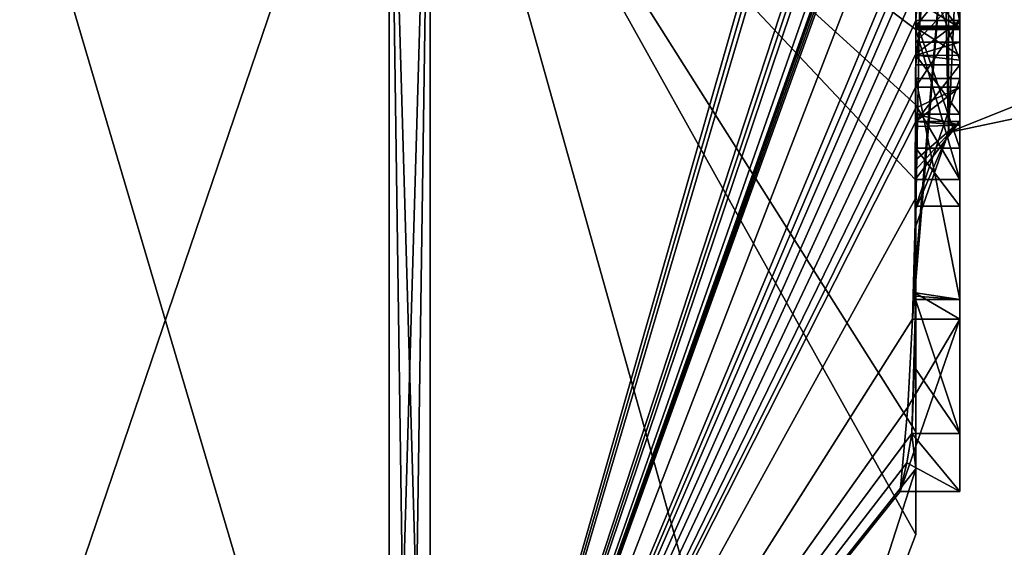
# Model space of a CAD drawing. Extents: x -23 to 700, y -2000 to 0.
# Tile 201 of 210: x 690.33 to 694.8, y -47.56 to -45.16. Entities that reach past the tile are written whole.
import ezdxf

# ---------------------------------------------------------------- set-up
doc = ezdxf.new("R2010")
doc.units = 0
doc.header["$LTSCALE"] = 72.417309
for name, color, linetype in [('1268', 7, 'CONTINUOUS'), ('1273', 7, 'CONTINUOUS'), ('1274', 7, 'CONTINUOUS'), ('1275', 7, 'CONTINUOUS'), ('1276', 7, 'CONTINUOUS'), ('1281', 7, 'CONTINUOUS'), ('1282', 7, 'CONTINUOUS'), ('1289', 7, 'CONTINUOUS'), ('1291', 7, 'CONTINUOUS'), ('1292', 7, 'CONTINUOUS'), ('1293', 7, 'CONTINUOUS'), ('1304', 7, 'CONTINUOUS'), ('1313', 7, 'CONTINUOUS'), ('1314', 7, 'CONTINUOUS'), ('1315', 7, 'CONTINUOUS'), ('1316', 7, 'CONTINUOUS'), ('1317', 7, 'CONTINUOUS'), ('1318', 7, 'CONTINUOUS'), ('1350', 7, 'CONTINUOUS'), ('1351', 7, 'CONTINUOUS'), ('1402', 7, 'CONTINUOUS'), ('1403', 7, 'CONTINUOUS'), ('1404', 7, 'CONTINUOUS'), ('1405', 7, 'CONTINUOUS'), ('1429', 7, 'CONTINUOUS'), ('1430', 7, 'CONTINUOUS'), ('1431', 7, 'CONTINUOUS'), ('1432', 7, 'CONTINUOUS'), ('1433', 7, 'CONTINUOUS'), ('1434', 7, 'CONTINUOUS'), ('1435', 7, 'CONTINUOUS'), ('1436', 7, 'CONTINUOUS'), ('1440', 7, 'CONTINUOUS'), ('1441', 7, 'CONTINUOUS'), ('1446', 7, 'CONTINUOUS')]:
    doc.layers.add(name, color=color, linetype=linetype)

msp = doc.modelspace()

# ---------------------------------------------------------------- linework, layer by layer
at = {"layer": '1268', "linetype": 'CONTINUOUS'}
for points in [[(694.4, -41.1824, -10.1674), (694.4, -38.471, -14.7638), (694.4, -46.0213, -1.6862), (694.4, -41.1824, -10.1674)], [(694.4, -38.471, 14.7638), (694.4, -44.7004, 4.0741), (694.4, -46.0213, 1.6862), (694.4, -38.471, 14.7638)], [(694.4, -41.3536, -9.871), (694.4, -41.1824, -10.1674), (694.4, -46.0213, -1.6862), (694.4, -41.3536, -9.871)], [(694.4, -41.8936, -8.9356), (694.4, -41.3536, -9.871), (694.4, -46.0213, -1.6862), (694.4, -41.8936, -8.9356)], [(694.4, -42.0881, -8.5986), (694.4, -41.8936, -8.9356), (694.4, -46.0213, -1.6862), (694.4, -42.0881, -8.5986)], [(694.4, -42.608, -7.6982), (694.4, -42.0881, -8.5986), (694.4, -46.0213, -1.6862), (694.4, -42.608, -7.6982)], [(694.4, -43.2894, -6.5179), (694.4, -42.608, -7.6982), (694.4, -46.0213, -1.6862), (694.4, -43.2894, -6.5179)], [(694.4, -45.1915, -8.6153), (694.4, -44.9428, -9.0462), (694.4, -43.1201, -7.4194), (694.4, -45.1915, -8.6153)], [(694.4, -43.5527, -6.67), (694.4, -43.2894, -6.5179), (694.4, -46.0213, -1.6862), (694.4, -43.5527, -6.67)], [(694.4, -43.2944, -7.1174), (694.4, -43.5527, -6.67), (694.4, -45.3659, -8.3134), (694.4, -43.2944, -7.1174)], [(694.4, -45.3659, -8.3134), (694.4, -43.5527, -6.67), (694.4, -46.0213, -1.6862), (694.4, -45.3659, -8.3134)], [(694.4, -46.2826, 6.7822), (694.4, -43.9233, 5.4201), (694.4, -45.9704, 7.5706), (694.4, -46.2826, 6.7822)], [(694.4, -45.9704, 7.5706), (694.4, -43.9233, 5.4201), (694.4, -45.3232, 7.2874), (694.4, -45.9704, 7.5706)], [(694.4, -45.3232, 7.2874), (694.4, -43.9233, 5.4201), (694.4, -44.8118, 6.8832), (694.4, -45.3232, 7.2874)], [(694.4, -44.3609, 5.2701), (694.4, -45.1656, 5.7347), (694.4, -44.9637, 4.2261), (694.4, -44.3609, 5.2701)], [(694.4, -44.7004, 4.0741), (694.4, -44.9637, 4.2261), (694.4, -46.0213, 1.6862), (694.4, -44.7004, 4.0741)], [(694.4, -45.197, -9.193), (694.4, -44.946, -9.648), (694.4, -44.9428, -9.0462), (694.4, -45.197, -9.193)], [(694.4, -45.745, 4.7312), (694.4, -46.0083, 4.8832), (694.4, -44.9637, 4.2261), (694.4, -45.745, 4.7312)], [(694.4, -44.9637, 4.2261), (694.4, -46.0083, 4.8832), (694.4, -46.0213, 1.6862), (694.4, -44.9637, 4.2261)], [(694.4, -45.1656, 5.7347), (694.4, -45.745, 4.7312), (694.4, -44.9637, 4.2261), (694.4, -45.1656, 5.7347)], [(694.4, -45.0302, 7.509), (694.4, -45.0759, 8.8156), (694.4, -45.1992, 8.602), (694.4, -45.0302, 7.509)], [(694.4, -45.2635, 7.8578), (694.4, -45.0302, 7.509), (694.4, -45.1992, 8.602), (694.4, -45.2635, 7.8578)], [(694.4, -45.323, 8.2323), (694.4, -45.2635, 7.8578), (694.4, -45.1992, 8.602), (694.4, -45.323, 8.2323)], [(694.4, -45.5904, 7.7501), (694.4, -45.9704, 7.5706), (694.4, -45.3232, 7.2874), (694.4, -45.5904, 7.7501)], [(694.4, -45.6242, -7.8659), (694.4, -45.3659, -8.3134), (694.4, -46.0213, -1.6862), (694.4, -45.6242, -7.8659)], [(694.4, -45.4289, 5.8867), (694.4, -46.4027, 6.449), (694.4, -46.0083, 4.8832), (694.4, -45.4289, 5.8867)], [(694.4, -45.6461, 8.0507), (694.4, -45.9704, 7.5706), (694.4, -45.5904, 7.7501), (694.4, -45.6461, 8.0507)], [(694.4, -45.6238, 8.3457), (694.4, -45.9704, 7.5706), (694.4, -45.6461, 8.0507), (694.4, -45.6238, 8.3457)], [(694.4, -45.7984, -7.9665), (694.4, -45.6242, -7.8659), (694.4, -46.0213, -1.6862), (694.4, -45.7984, -7.9665)], [(694.4, -47.0336, -4.2391), (694.4, -45.7984, -7.9665), (694.4, -46.4027, 6.449), (694.4, -47.0336, -4.2391)], [(694.4, -46.4027, 6.449), (694.4, -45.7984, -7.9665), (694.4, -46.1, -0.0124), (694.4, -46.4027, 6.449)], [(694.4, -46.1, -0.0124), (694.4, -45.7984, -7.9665), (694.4, -46.0213, -1.6862), (694.4, -46.1, -0.0124)], [(694.4, -46.0083, 4.8832), (694.4, -46.4027, 6.449), (694.4, -46.0213, 1.6862), (694.4, -46.0083, 4.8832)], [(694.4, -46.0213, 1.6862), (694.4, -46.4027, 6.449), (694.4, -46.1, -0.0124), (694.4, -46.0213, 1.6862)], [(694.4, -47.2014, 3.4001), (694.4, -47.0336, -4.2391), (694.4, -46.4027, 6.449), (694.4, -47.2014, 3.4001)], [(694.4, -47.5), (694.4, -47.0336, -4.2391), (694.4, -47.2014, 3.4001), (694.4, -47.5)]]:
    msp.add_3dface(points, dxfattribs=at)
at = {"layer": '1273', "linetype": 'CONTINUOUS'}
for points in [[(694.3429, -42.5961, 13.7189), (694.3341, -42.5125, 13.8636), (692.1949, -49.9825), (694.3429, -42.5961, 13.7189)], [(692.1949, -49.9825), (694.3341, -42.5125, 13.8636), (692.1949, -43.544, 15.544), (692.1949, -49.9825)], [(694.3508, -42.6805, 13.5727), (694.3429, -42.5961, 13.7189), (692.1949, -49.9825), (694.3508, -42.6805, 13.5727)], [(694.3867, -43.2981, 12.5029), (694.3508, -42.6805, 13.5727), (692.1949, -49.9825), (694.3867, -43.2981, 12.5029)], [(694.3893, -43.3819, 12.3577), (694.3867, -43.2981, 12.5029), (692.1949, -49.9825), (694.3893, -43.3819, 12.3577)], [(694.3915, -43.4661, 12.212), (694.3893, -43.3819, 12.3577), (692.1949, -49.9825), (694.3915, -43.4661, 12.212)], [(694.3958, -43.6968, 11.8124), (694.3915, -43.4661, 12.212), (692.1949, -49.9825), (694.3958, -43.6968, 11.8124)], [(694.3969, -43.787, 11.656), (694.3958, -43.6968, 11.8124), (692.1949, -49.9825), (694.3969, -43.787, 11.656)], [(694.3978, -43.8775, 11.4994), (694.3969, -43.787, 11.656), (692.1949, -49.9825), (694.3978, -43.8775, 11.4994)], [(694.4, -44.2671, 10.7532), (694.4, -43.8058, 11.4205), (692.1949, -49.9825), (694.4, -44.2671, 10.7532)], [(694.4, -43.8058, 11.4205), (694.3995, -43.8416, 11.46), (692.1949, -49.9825), (694.4, -43.8058, 11.4205)], [(694.3995, -43.8416, 11.46), (694.3978, -43.8775, 11.4994), (692.1949, -49.9825), (694.3995, -43.8416, 11.46)], [(694.4, -44.7017, 10.0683), (694.4, -44.2671, 10.7532), (692.1949, -49.9825), (694.4, -44.7017, 10.0683)], [(694.4, -44.7949, 9.9103), (694.4, -44.7017, 10.0683), (692.1949, -49.9825), (694.4, -44.7949, 9.9103)], [(694.4, -44.8863, 9.752), (694.4, -44.7949, 9.9103), (692.1949, -49.9825), (694.4, -44.8863, 9.752)], [(694.4, -45.024, 9.5097), (694.4, -44.8863, 9.752), (692.1949, -49.9825), (694.4, -45.024, 9.5097)], [(694.4, -45.1649, 9.2696), (694.4, -45.024, 9.5097), (692.1949, -49.9825), (694.4, -45.1649, 9.2696)], [(694.4, -45.158, 9.2656), (694.4, -45.024, 9.5097), (694.4, -45.1649, 9.2696), (694.4, -45.158, 9.2656)], [(694.3999, -45.3164, 9.0071), (694.4, -45.1649, 9.2696), (692.1949, -49.9825), (694.3999, -45.3164, 9.0071)], [(694.3998, -45.4678, 8.7448), (694.3999, -45.3164, 9.0071), (692.1949, -49.9825), (694.3998, -45.4678, 8.7448)], [(694.3998, -45.5639, 8.5462), (694.3998, -45.4678, 8.7448), (692.1949, -49.9825), (694.3998, -45.5639, 8.5462)], [(694.4, -45.6238, 8.3457), (694.3998, -45.5639, 8.5462), (692.1949, -49.9825), (694.4, -45.6238, 8.3457)], [(694.4, -45.9704, 7.5706), (694.4, -45.6238, 8.3457), (692.1949, -49.9825), (694.4, -45.9704, 7.5706)], [(694.3852, -46.5214, 6.9201), (694.4, -45.9704, 7.5706), (692.1949, -49.9825), (694.3852, -46.5214, 6.9201)], [(694.3963, -46.4022, 6.8513), (694.4, -45.9704, 7.5706), (694.3852, -46.5214, 6.9201), (694.3963, -46.4022, 6.8513)], [(694.4, -46.2826, 6.7822), (694.4, -45.9704, 7.5706), (694.3963, -46.4022, 6.8513), (694.4, -46.2826, 6.7822)], [(694.4, -47.2014, 3.4001), (694.4, -46.4027, 6.449), (694.3825, -47.0415, 5.411), (694.4, -47.2014, 3.4001)], [(694.3825, -47.0415, 5.411), (694.4, -46.4027, 6.449), (694.3951, -46.7404, 5.9326), (694.3825, -47.0415, 5.411)], [(694.3951, -46.7404, 5.9326), (694.4, -46.4027, 6.449), (694.3999, -46.4176, 6.4575), (694.3951, -46.7404, 5.9326)], [(694.3998, -46.4324, 6.4661), (694.3951, -46.7404, 5.9326), (694.3999, -46.4176, 6.4575), (694.3998, -46.4324, 6.4661)], [(694.3645, -46.9212, 6.2275), (694.3852, -46.5214, 6.9201), (692.1949, -49.9825), (694.3645, -46.9212, 6.2275)], [(694.3293, -47.3048, 5.563), (694.3645, -46.9212, 6.2275), (692.1949, -49.9825), (694.3293, -47.3048, 5.563)], [(694.4, -47.2014, 3.4001), (694.3825, -47.0415, 5.411), (692.1949, -49.9825), (694.4, -47.2014, 3.4001)], [(694.3825, -47.0415, 5.411), (694.3603, -47.174, 5.4875), (692.1949, -49.9825), (694.3825, -47.0415, 5.411)], [(694.3603, -47.174, 5.4875), (694.3293, -47.3048, 5.563), (692.1949, -49.9825), (694.3603, -47.174, 5.4875)], [(693.7691, -49.1602), (694.4, -47.2014, 3.4001), (692.1949, -49.9825), (693.7691, -49.1602)], [(694.4, -47.5), (694.4, -47.2014, 3.4001), (693.7691, -49.1602), (694.4, -47.5)]]:
    msp.add_3dface(points, dxfattribs=at)
at = {"layer": '1274', "linetype": 'CONTINUOUS'}
for points in [[(692.1949, -43.544, -15.544), (694.4, -44.946, -9.648), (694.4, -45.2061, -9.1982), (692.1949, -43.544, -15.544)], [(694.4, -47.0336, -4.2391), (694.4, -47.5), (692.1949, -43.544, -15.544), (694.4, -47.0336, -4.2391)], [(694.4, -47.0336, -4.2391), (692.1949, -43.544, -15.544), (694.3979, -45.8875, -8.0179), (694.4, -47.0336, -4.2391)], [(694.4, -47.5), (693.7691, -49.1602), (692.1949, -43.544, -15.544), (694.4, -47.5)], [(693.7691, -49.1602), (692.1949, -49.9825), (692.1949, -43.544, -15.544), (693.7691, -49.1602)], [(694.3979, -45.8875, -8.0179), (692.1949, -43.544, -15.544), (694.3996, -45.5472, -8.6073), (694.3979, -45.8875, -8.0179)], [(694.3996, -45.5472, -8.6073), (692.1949, -43.544, -15.544), (694.4, -45.2061, -9.1982), (694.3996, -45.5472, -8.6073)], [(694.4, -45.2061, -9.1982), (694.4, -44.946, -9.648), (694.4, -45.197, -9.193), (694.4, -45.2061, -9.1982)], [(694.4, -45.7984, -7.9665), (694.4, -47.0336, -4.2391), (694.3979, -45.8875, -8.0179), (694.4, -45.7984, -7.9665)], [(694.3995, -45.843, -7.9922), (694.4, -45.7984, -7.9665), (694.3979, -45.8875, -8.0179), (694.3995, -45.843, -7.9922)]]:
    msp.add_3dface(points, dxfattribs=at)
at = {"layer": '1275', "linetype": 'CONTINUOUS'}
for points in [[(690, -49.444), (690, -43.1626, -15.1637), (692.0094, -49.9698, 0), (690, -49.444)], [(692.0094, -49.9698, 0), (690, -43.1626, -15.1637), (692.0094, -43.535, -15.535), (692.0094, -49.9698, 0)]]:
    msp.add_3dface(points, dxfattribs=at)
at = {"layer": '1276', "linetype": 'CONTINUOUS'}
for points in [[(690, -43.1626, 15.1637), (690, -49.444), (692.0094, -43.535, 15.535), (690, -43.1626, 15.1637)], [(690, -49.444), (692.0094, -49.9698, 0), (692.0094, -43.535, 15.535), (690, -49.444)]]:
    msp.add_3dface(points, dxfattribs=at)
at = {"layer": '1281', "linetype": 'CONTINUOUS'}
for points in [[(692.0094, -49.9698, 0), (692.1949, -43.544, 15.544), (692.0094, -43.535, 15.535), (692.0094, -49.9698, 0)], [(692.1949, -43.544, 15.544), (692.0094, -49.9698, 0), (692.1016, -49.9849, 0), (692.1949, -43.544, 15.544)], [(692.1949, -49.9825), (692.1949, -43.544, 15.544), (692.1016, -49.9849, 0), (692.1949, -49.9825)]]:
    msp.add_3dface(points, dxfattribs=at)
at = {"layer": '1282', "linetype": 'CONTINUOUS'}
for points in [[(692.1949, -43.544, -15.544), (692.1949, -49.9825), (692.0094, -43.535, -15.535), (692.1949, -43.544, -15.544)], [(692.0094, -43.535, -15.535), (692.1949, -49.9825), (692.1016, -49.9849, 0), (692.0094, -43.535, -15.535)], [(692.0094, -49.9698, 0), (692.0094, -43.535, -15.535), (692.1016, -49.9849, 0), (692.0094, -49.9698, 0)]]:
    msp.add_3dface(points, dxfattribs=at)
at = {"layer": '1289', "linetype": 'CONTINUOUS'}
for points in [[(694.6, -43.1201, -7.4194), (694.6, -43.2944, -7.1174), (694.6, -45.1915, -8.6153), (694.6, -43.1201, -7.4194)], [(694.6, -43.2944, -7.1174), (694.6, -45.3659, -8.3134), (694.6, -45.1915, -8.6153), (694.6, -43.2944, -7.1174)], [(694.6, -45.2061, -9.1982), (694.6, -44.9428, -9.0462), (694.6, -45.1915, -8.6153), (694.6, -45.2061, -9.1982)], [(694.6, -45.3659, -8.3134), (694.6, -45.2061, -9.1982), (694.6, -45.1915, -8.6153), (694.6, -45.3659, -8.3134)], [(694.6, -45.8875, -8.0179), (694.6, -45.2061, -9.1982), (694.6, -45.6242, -7.8659), (694.6, -45.8875, -8.0179)], [(694.6, -45.6242, -7.8659), (694.6, -45.2061, -9.1982), (694.6, -45.3659, -8.3134), (694.6, -45.6242, -7.8659)]]:
    msp.add_3dface(points, dxfattribs=at)
at = {"layer": '1291', "linetype": 'CONTINUOUS'}
for points in [[(694.4, -45.1915, -8.6153), (694.4, -43.1201, -7.4194), (694.6, -45.1915, -8.6153), (694.4, -45.1915, -8.6153)], [(694.4, -43.1201, -7.4194), (694.6, -43.1201, -7.4194), (694.6, -45.1915, -8.6153), (694.4, -43.1201, -7.4194)]]:
    msp.add_3dface(points, dxfattribs=at)
at = {"layer": '1292', "linetype": 'CONTINUOUS'}
for points in [[(694.4, -44.9428, -9.0462), (694.4, -45.1915, -8.6153), (694.6, -44.9428, -9.0462), (694.4, -44.9428, -9.0462)], [(694.6, -44.9428, -9.0462), (694.4, -45.1915, -8.6153), (694.6, -45.1915, -8.6153), (694.6, -44.9428, -9.0462)]]:
    msp.add_3dface(points, dxfattribs=at)
at = {"layer": '1293', "linetype": 'CONTINUOUS'}
for points in [[(694.4, -45.197, -9.193), (694.4, -44.9428, -9.0462), (694.6, -45.2061, -9.1982), (694.4, -45.197, -9.193)], [(694.4, -44.9428, -9.0462), (694.6, -44.9428, -9.0462), (694.6, -45.2061, -9.1982), (694.4, -44.9428, -9.0462)], [(694.4, -45.2061, -9.1982), (694.4, -45.197, -9.193), (694.6, -45.2061, -9.1982), (694.4, -45.2061, -9.1982)]]:
    msp.add_3dface(points, dxfattribs=at)
at = {"layer": '1304', "linetype": 'CONTINUOUS'}
for points in [[(694.6, -42.5668, 7.7696), (694.6, -45.1649, 9.2696), (694.6, -45.0759, 8.8156), (694.6, -42.5668, 7.7696)], [(694.6, -44.1869, 6.6399), (694.6, -43.6825, 6.6419), (694.6, -45.346, 7.3126), (694.6, -44.1869, 6.6399)], [(694.6, -45.346, 7.3126), (694.6, -43.6825, 6.6419), (694.6, -45.5904, 7.7501), (694.6, -45.346, 7.3126)], [(694.6, -45.5904, 7.7501), (694.6, -43.6825, 6.6419), (694.6, -44.6269, 7.2036), (694.6, -45.5904, 7.7501)], [(694.6, -43.9233, 5.4201), (694.6, -46.5214, 6.9201), (694.6, -46.4324, 6.4661), (694.6, -43.9233, 5.4201)], [(694.6, -44.3609, 5.2701), (694.6, -43.9233, 5.4201), (694.6, -45.1656, 5.7347), (694.6, -44.3609, 5.2701)], [(694.6, -45.1656, 5.7347), (694.6, -43.9233, 5.4201), (694.6, -45.4289, 5.8867), (694.6, -45.1656, 5.7347)], [(694.6, -45.4289, 5.8867), (694.6, -43.9233, 5.4201), (694.6, -46.4324, 6.4661), (694.6, -45.4289, 5.8867)], [(694.6, -44.8118, 6.8832), (694.6, -44.1869, 6.6399), (694.6, -45.346, 7.3126), (694.6, -44.8118, 6.8832)], [(694.6, -45.0535, 7.5329), (694.6, -45.5904, 7.7501), (694.6, -44.6269, 7.2036), (694.6, -45.0535, 7.5329)], [(694.6, -45.2635, 7.8578), (694.6, -45.5904, 7.7501), (694.6, -45.0535, 7.5329), (694.6, -45.2635, 7.8578)], [(694.6, -45.1649, 9.2696), (694.6, -45.4678, 8.7448), (694.6, -45.0759, 8.8156), (694.6, -45.1649, 9.2696)], [(694.6, -45.0759, 8.8156), (694.6, -45.4678, 8.7448), (694.6, -45.1992, 8.602), (694.6, -45.0759, 8.8156)], [(694.6, -45.745, 4.7312), (694.6, -45.1656, 5.7347), (694.6, -46.0083, 4.8832), (694.6, -45.745, 4.7312)], [(694.6, -46.0083, 4.8832), (694.6, -45.1656, 5.7347), (694.6, -45.4289, 5.8867), (694.6, -46.0083, 4.8832)], [(694.6, -45.1992, 8.602), (694.6, -45.4678, 8.7448), (694.6, -45.324, 8.2239), (694.6, -45.1992, 8.602)], [(694.6, -45.6412, 8.2432), (694.6, -45.5904, 7.7501), (694.6, -45.2635, 7.8578), (694.6, -45.6412, 8.2432)], [(694.6, -45.324, 8.2239), (694.6, -45.6412, 8.2432), (694.6, -45.2635, 7.8578), (694.6, -45.324, 8.2239)], [(694.6, -45.4678, 8.7448), (694.6, -45.6412, 8.2432), (694.6, -45.324, 8.2239), (694.6, -45.4678, 8.7448)], [(694.6, -47.3048, 5.563), (694.6, -47.0415, 5.411), (694.6, -46.4324, 6.4661), (694.6, -47.3048, 5.563)], [(694.6, -46.5214, 6.9201), (694.6, -47.3048, 5.563), (694.6, -46.4324, 6.4661), (694.6, -46.5214, 6.9201)]]:
    msp.add_3dface(points, dxfattribs=at)
at = {"layer": '1313', "linetype": 'CONTINUOUS'}
for points in [[(694.4, -45.3232, 7.2874), (694.4, -44.8118, 6.8832), (694.6, -45.346, 7.3126), (694.4, -45.3232, 7.2874)], [(694.4, -44.8118, 6.8832), (694.6, -44.8118, 6.8832), (694.6, -45.346, 7.3126), (694.4, -44.8118, 6.8832)], [(694.4, -45.5904, 7.7501), (694.4, -45.3232, 7.2874), (694.6, -45.5904, 7.7501), (694.4, -45.5904, 7.7501)], [(694.4, -45.3232, 7.2874), (694.6, -45.346, 7.3126), (694.6, -45.5904, 7.7501), (694.4, -45.3232, 7.2874)]]:
    msp.add_3dface(points, dxfattribs=at)
at = {"layer": '1314', "linetype": 'CONTINUOUS'}
for points in [[(694.3998, -45.5639, 8.5462), (694.4, -45.6238, 8.3457), (694.6, -45.4678, 8.7448), (694.3998, -45.5639, 8.5462)], [(694.3998, -45.4678, 8.7448), (694.3998, -45.5639, 8.5462), (694.6, -45.4678, 8.7448), (694.3998, -45.4678, 8.7448)], [(694.4, -45.6238, 8.3457), (694.6, -45.6412, 8.2432), (694.6, -45.4678, 8.7448), (694.4, -45.6238, 8.3457)], [(694.4, -45.6461, 8.0507), (694.4, -45.5904, 7.7501), (694.6, -45.6412, 8.2432), (694.4, -45.6461, 8.0507)], [(694.4, -45.5904, 7.7501), (694.6, -45.5904, 7.7501), (694.6, -45.6412, 8.2432), (694.4, -45.5904, 7.7501)], [(694.4, -45.6238, 8.3457), (694.4, -45.6461, 8.0507), (694.6, -45.6412, 8.2432), (694.4, -45.6238, 8.3457)]]:
    msp.add_3dface(points, dxfattribs=at)
at = {"layer": '1315', "linetype": 'CONTINUOUS'}
for points in [[(694.3999, -45.3164, 9.0071), (694.3998, -45.4678, 8.7448), (694.6, -45.1649, 9.2696), (694.3999, -45.3164, 9.0071)], [(694.6, -45.1649, 9.2696), (694.3998, -45.4678, 8.7448), (694.6, -45.4678, 8.7448), (694.6, -45.1649, 9.2696)], [(694.4, -45.1649, 9.2696), (694.3999, -45.3164, 9.0071), (694.6, -45.1649, 9.2696), (694.4, -45.1649, 9.2696)]]:
    msp.add_3dface(points, dxfattribs=at)
at = {"layer": '1316', "linetype": 'CONTINUOUS'}
for points in [[(694.4, -45.158, 9.2656), (694.4, -45.1649, 9.2696), (694.6, -42.5668, 7.7696), (694.4, -45.158, 9.2656)], [(694.4, -45.1649, 9.2696), (694.6, -45.1649, 9.2696), (694.6, -42.5668, 7.7696), (694.4, -45.1649, 9.2696)]]:
    msp.add_3dface(points, dxfattribs=at)
at = {"layer": '1317', "linetype": 'CONTINUOUS'}
for points in [[(694.3951, -46.7404, 5.9326), (694.3998, -46.4324, 6.4661), (694.6, -47.0415, 5.411), (694.3951, -46.7404, 5.9326)], [(694.6, -47.0415, 5.411), (694.3998, -46.4324, 6.4661), (694.6, -46.4324, 6.4661), (694.6, -47.0415, 5.411)], [(694.3825, -47.0415, 5.411), (694.3951, -46.7404, 5.9326), (694.6, -47.0415, 5.411), (694.3825, -47.0415, 5.411)]]:
    msp.add_3dface(points, dxfattribs=at)
at = {"layer": '1318', "linetype": 'CONTINUOUS'}
for points in [[(694.3603, -47.174, 5.4875), (694.3825, -47.0415, 5.411), (694.6, -47.3048, 5.563), (694.3603, -47.174, 5.4875)], [(694.3825, -47.0415, 5.411), (694.6, -47.0415, 5.411), (694.6, -47.3048, 5.563), (694.3825, -47.0415, 5.411)], [(694.3293, -47.3048, 5.563), (694.3603, -47.174, 5.4875), (694.6, -47.3048, 5.563), (694.3293, -47.3048, 5.563)]]:
    msp.add_3dface(points, dxfattribs=at)
at = {"layer": '1350', "linetype": 'CONTINUOUS'}
for points in [[(694.9, -45.5332, 1.5315), (694.9, -38.093, 14.4185), (694.549, -38.2017, 14.518), (694.9, -45.5332, 1.5315)], [(694.4, -38.471, 14.7638), (694.549, -45.6738, 1.5759), (694.549, -38.2017, 14.518), (694.4, -38.471, 14.7638)], [(694.549, -45.6738, 1.5759), (694.9, -45.5332, 1.5315), (694.549, -38.2017, 14.518), (694.549, -45.6738, 1.5759)], [(694.4, -38.471, 14.7638), (694.4, -46.0213, 1.6862), (694.549, -45.6738, 1.5759), (694.4, -38.471, 14.7638)]]:
    msp.add_3dface(points, dxfattribs=at)
at = {"layer": '1351', "linetype": 'CONTINUOUS'}
for points in [[(694.9, -38.093, -14.4185), (694.9, -45.5332, -1.5315), (694.549, -45.6738, -1.5759), (694.9, -38.093, -14.4185)], [(694.549, -38.2017, -14.518), (694.9, -38.093, -14.4185), (694.549, -45.6738, -1.5759), (694.549, -38.2017, -14.518)], [(694.4, -46.0213, -1.6862), (694.4, -38.471, -14.7638), (694.549, -38.2017, -14.518), (694.4, -46.0213, -1.6862)], [(694.4, -46.0213, -1.6862), (694.549, -38.2017, -14.518), (694.549, -45.6738, -1.5759), (694.4, -46.0213, -1.6862)]]:
    msp.add_3dface(points, dxfattribs=at)
at = {"layer": '1402', "linetype": 'CONTINUOUS'}
for points in [[(694.4, -43.2944, -7.1174), (694.4, -45.3659, -8.3134), (694.6, -43.2944, -7.1174), (694.4, -43.2944, -7.1174)], [(694.4, -45.3659, -8.3134), (694.6, -45.3659, -8.3134), (694.6, -43.2944, -7.1174), (694.4, -45.3659, -8.3134)]]:
    msp.add_3dface(points, dxfattribs=at)
at = {"layer": '1403', "linetype": 'CONTINUOUS'}
for points in [[(694.4, -45.3659, -8.3134), (694.4, -45.6242, -7.8659), (694.6, -45.3659, -8.3134), (694.4, -45.3659, -8.3134)], [(694.4, -45.6242, -7.8659), (694.6, -45.6242, -7.8659), (694.6, -45.3659, -8.3134), (694.4, -45.6242, -7.8659)]]:
    msp.add_3dface(points, dxfattribs=at)
at = {"layer": '1404', "linetype": 'CONTINUOUS'}
for points in [[(694.3995, -45.843, -7.9922), (694.3979, -45.8875, -8.0179), (694.6, -45.6242, -7.8659), (694.3995, -45.843, -7.9922)], [(694.3979, -45.8875, -8.0179), (694.6, -45.8875, -8.0179), (694.6, -45.6242, -7.8659), (694.3979, -45.8875, -8.0179)], [(694.4, -45.7984, -7.9665), (694.3995, -45.843, -7.9922), (694.6, -45.6242, -7.8659), (694.4, -45.7984, -7.9665)], [(694.4, -45.6242, -7.8659), (694.4, -45.7984, -7.9665), (694.6, -45.6242, -7.8659), (694.4, -45.6242, -7.8659)]]:
    msp.add_3dface(points, dxfattribs=at)
at = {"layer": '1405', "linetype": 'CONTINUOUS'}
for points in [[(694.3996, -45.5472, -8.6073), (694.4, -45.2061, -9.1982), (694.6, -45.8875, -8.0179), (694.3996, -45.5472, -8.6073)], [(694.4, -45.2061, -9.1982), (694.6, -45.2061, -9.1982), (694.6, -45.8875, -8.0179), (694.4, -45.2061, -9.1982)], [(694.3979, -45.8875, -8.0179), (694.3996, -45.5472, -8.6073), (694.6, -45.8875, -8.0179), (694.3979, -45.8875, -8.0179)]]:
    msp.add_3dface(points, dxfattribs=at)
at = {"layer": '1429', "linetype": 'CONTINUOUS'}
for points in [[(694.4, -45.0302, 7.509), (694.4, -45.2635, 7.8578), (694.6, -45.0535, 7.5329), (694.4, -45.0302, 7.509)], [(694.4, -45.2635, 7.8578), (694.6, -45.2635, 7.8578), (694.6, -45.0535, 7.5329), (694.4, -45.2635, 7.8578)]]:
    msp.add_3dface(points, dxfattribs=at)
at = {"layer": '1430', "linetype": 'CONTINUOUS'}
for points in [[(694.4, -45.323, 8.2323), (694.4, -45.1992, 8.602), (694.6, -45.324, 8.2239), (694.4, -45.323, 8.2323)], [(694.4, -45.1992, 8.602), (694.6, -45.1992, 8.602), (694.6, -45.324, 8.2239), (694.4, -45.1992, 8.602)], [(694.4, -45.2635, 7.8578), (694.4, -45.323, 8.2323), (694.6, -45.2635, 7.8578), (694.4, -45.2635, 7.8578)], [(694.4, -45.323, 8.2323), (694.6, -45.324, 8.2239), (694.6, -45.2635, 7.8578), (694.4, -45.323, 8.2323)]]:
    msp.add_3dface(points, dxfattribs=at)
at = {"layer": '1431', "linetype": 'CONTINUOUS'}
for points in [[(694.4, -45.1992, 8.602), (694.4, -45.0759, 8.8156), (694.6, -45.1992, 8.602), (694.4, -45.1992, 8.602)], [(694.4, -45.0759, 8.8156), (694.6, -45.0759, 8.8156), (694.6, -45.1992, 8.602), (694.4, -45.0759, 8.8156)]]:
    msp.add_3dface(points, dxfattribs=at)
at = {"layer": '1432', "linetype": 'CONTINUOUS'}
for points in [[(694.4, -46.4027, 6.449), (694.4, -45.4289, 5.8867), (694.6, -46.4324, 6.4661), (694.4, -46.4027, 6.449)], [(694.4, -45.4289, 5.8867), (694.6, -45.4289, 5.8867), (694.6, -46.4324, 6.4661), (694.4, -45.4289, 5.8867)], [(694.3999, -46.4176, 6.4575), (694.4, -46.4027, 6.449), (694.6, -46.4324, 6.4661), (694.3999, -46.4176, 6.4575)], [(694.3998, -46.4324, 6.4661), (694.3999, -46.4176, 6.4575), (694.6, -46.4324, 6.4661), (694.3998, -46.4324, 6.4661)]]:
    msp.add_3dface(points, dxfattribs=at)
at = {"layer": '1433', "linetype": 'CONTINUOUS'}
for points in [[(694.4, -45.4289, 5.8867), (694.4, -46.0083, 4.8832), (694.6, -45.4289, 5.8867), (694.4, -45.4289, 5.8867)], [(694.4, -46.0083, 4.8832), (694.6, -46.0083, 4.8832), (694.6, -45.4289, 5.8867), (694.4, -46.0083, 4.8832)]]:
    msp.add_3dface(points, dxfattribs=at)
at = {"layer": '1434', "linetype": 'CONTINUOUS'}
for points in [[(694.4, -46.0083, 4.8832), (694.4, -45.745, 4.7312), (694.6, -46.0083, 4.8832), (694.4, -46.0083, 4.8832)], [(694.4, -45.745, 4.7312), (694.6, -45.745, 4.7312), (694.6, -46.0083, 4.8832), (694.4, -45.745, 4.7312)]]:
    msp.add_3dface(points, dxfattribs=at)
at = {"layer": '1435', "linetype": 'CONTINUOUS'}
for points in [[(694.4, -45.745, 4.7312), (694.4, -45.1656, 5.7347), (694.6, -45.745, 4.7312), (694.4, -45.745, 4.7312)], [(694.4, -45.1656, 5.7347), (694.6, -45.1656, 5.7347), (694.6, -45.745, 4.7312), (694.4, -45.1656, 5.7347)]]:
    msp.add_3dface(points, dxfattribs=at)
at = {"layer": '1436', "linetype": 'CONTINUOUS'}
for points in [[(694.4, -45.1656, 5.7347), (694.4, -44.3609, 5.2701), (694.6, -45.1656, 5.7347), (694.4, -45.1656, 5.7347)], [(694.4, -44.3609, 5.2701), (694.6, -44.3609, 5.2701), (694.6, -45.1656, 5.7347), (694.4, -44.3609, 5.2701)]]:
    msp.add_3dface(points, dxfattribs=at)
at = {"layer": '1440', "linetype": 'CONTINUOUS'}
for points in [[(694.4, -46.2826, 6.7822), (694.3963, -46.4022, 6.8513), (694.6, -43.9233, 5.4201), (694.4, -46.2826, 6.7822)], [(694.3963, -46.4022, 6.8513), (694.6, -46.5214, 6.9201), (694.6, -43.9233, 5.4201), (694.3963, -46.4022, 6.8513)], [(694.4, -43.9233, 5.4201), (694.4, -46.2826, 6.7822), (694.6, -43.9233, 5.4201), (694.4, -43.9233, 5.4201)], [(694.3963, -46.4022, 6.8513), (694.3852, -46.5214, 6.9201), (694.6, -46.5214, 6.9201), (694.3963, -46.4022, 6.8513)]]:
    msp.add_3dface(points, dxfattribs=at)
at = {"layer": '1441', "linetype": 'CONTINUOUS'}
for points in [[(694.3645, -46.9212, 6.2275), (694.3293, -47.3048, 5.563), (694.6, -46.5214, 6.9201), (694.3645, -46.9212, 6.2275)], [(694.3293, -47.3048, 5.563), (694.6, -47.3048, 5.563), (694.6, -46.5214, 6.9201), (694.3293, -47.3048, 5.563)], [(694.3852, -46.5214, 6.9201), (694.3645, -46.9212, 6.2275), (694.6, -46.5214, 6.9201), (694.3852, -46.5214, 6.9201)]]:
    msp.add_3dface(points, dxfattribs=at)
at = {"layer": '1446', "linetype": 'CONTINUOUS'}
for points in [[(694.9, -45.6, -0.0102), (694.9, -45.5332, 1.5315), (694.549, -45.6738, 1.5759), (694.9, -45.6, -0.0102)], [(694.9, -45.5332, -1.5315), (694.9, -45.6, -0.0102), (694.549, -45.6738, 1.5759), (694.9, -45.5332, -1.5315)], [(694.549, -45.6738, -1.5759), (694.9, -45.5332, -1.5315), (694.549, -45.6738, 1.5759), (694.549, -45.6738, -1.5759)], [(694.4, -46.0213, 1.6862), (694.4, -46.1, -0.0124), (694.549, -45.6738, -1.5759), (694.4, -46.0213, 1.6862)], [(694.4, -46.0213, 1.6862), (694.549, -45.6738, -1.5759), (694.549, -45.6738, 1.5759), (694.4, -46.0213, 1.6862)], [(694.4, -46.1, -0.0124), (694.4, -46.0213, -1.6862), (694.549, -45.6738, -1.5759), (694.4, -46.1, -0.0124)]]:
    msp.add_3dface(points, dxfattribs=at)

doc.saveas('drawing.dxf')
